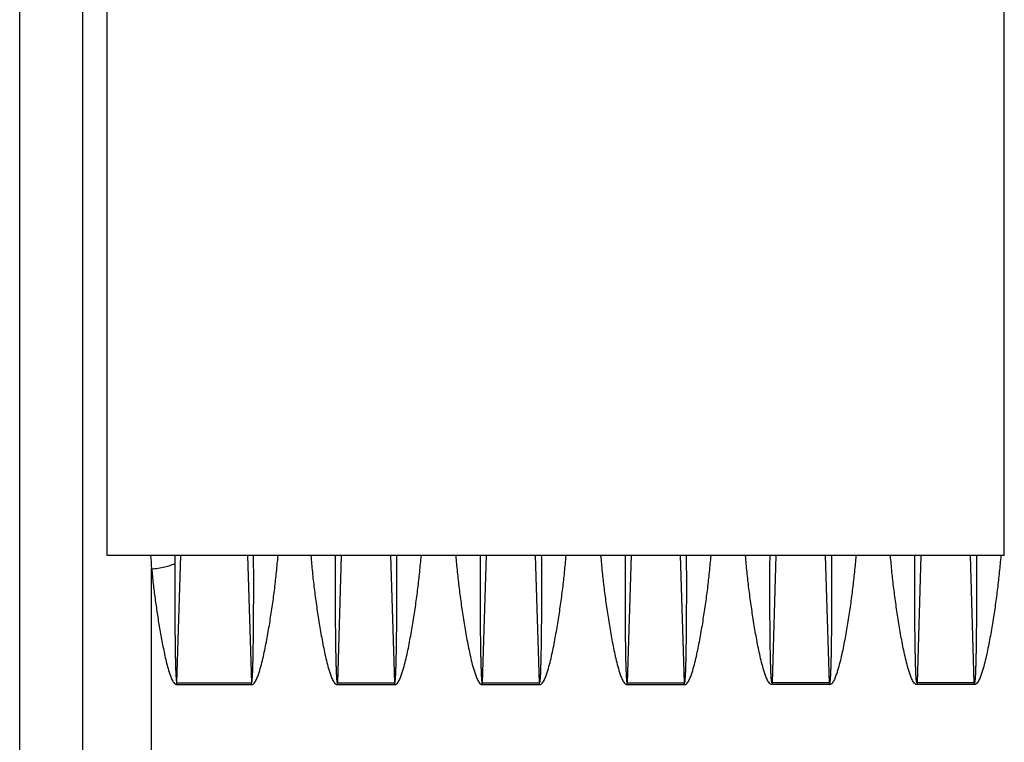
# Model space of a CAD drawing. Extents: x -1767 to 1181, y 8 to 1639.
# Tile 27 of 74: x -986 to -844, y 850 to 955. Entities that reach past the tile are written whole.
import ezdxf

# ---------------------------------------------------------------- set-up
doc = ezdxf.new("R2010")
doc.units = 0
doc.header["$LTSCALE"] = 65.395
doc.layers.get('0').update_dxf_attribs({"linetype": 'CONTINUOUS'})

msp = doc.modelspace()

# ---------------------------------------------------------------- linework, layer by layer
at = {"color": 3, "linetype": 'CONTINUOUS'}
for p, q in [((-843.63, 877.41), (-843.63, 995.03)), ((-973.63, 877.41), (-973.63, 989.67)), ((-843.63, 877.41), (-973.63, 877.41))]:
    msp.add_line(p, q, dxfattribs=at)
at = {"color": 9, "linetype": 'CONTINUOUS'}
for p, q in [((-977.2, 976.65), (-977.2, 799.23)), ((-986.32, 834.91), (-986.32, 961.51)), ((-963.83, 877.41), (-963.84, 876.26)), ((-963.83, 877.41), (-963.84, 876.26)), ((-963.53, 859), (-962.97, 877.41)), ((-953.3, 877.41), (-952.73, 859)), ((-939.72, 877.41), (-940.28, 859)), ((-931.98, 859), (-932.55, 877.41)), ((-918.72, 877.41), (-919.28, 859)), ((-910.98, 859), (-911.55, 877.41)), ((-897.72, 877.41), (-898.28, 859)), ((-889.98, 859), (-890.55, 877.41)), ((-876.72, 877.41), (-877.28, 859)), ((-868.98, 859), (-869.55, 877.41)), ((-855.72, 877.41), (-856.28, 859)), ((-847.98, 859), (-848.55, 877.41)), ((-967.2, 793.76), (-967.2, 875.48))]:
    msp.add_line(p, q, dxfattribs=at)
at = {"color": 2, "linetype": 'CONTINUOUS'}
for p, q in [((-963.53, 858.73), (-963.53, 859)), ((-963.53, 859), (-952.73, 859)), ((-952.73, 858.73), (-952.73, 859)), ((-940.28, 858.73), (-940.28, 859)), ((-940.28, 859), (-931.98, 859)), ((-931.98, 858.73), (-931.98, 859)), ((-919.28, 858.73), (-919.28, 859)), ((-919.28, 859), (-910.98, 859)), ((-910.98, 858.73), (-910.98, 859)), ((-898.28, 858.73), (-898.28, 859)), ((-898.28, 859), (-889.98, 859)), ((-889.98, 858.73), (-889.98, 859)), ((-877.28, 859), (-877.28, 858.73)), ((-868.98, 859), (-877.28, 859)), ((-868.98, 859), (-868.98, 858.73)), ((-856.28, 859), (-856.28, 858.73)), ((-847.98, 859), (-856.28, 859)), ((-847.98, 859), (-847.98, 858.73)), ((-963.53, 858.73), (-952.73, 858.73)), ((-940.28, 858.73), (-931.98, 858.73)), ((-919.28, 858.73), (-910.98, 858.73)), ((-898.28, 858.73), (-889.98, 858.73)), ((-868.98, 858.73), (-877.28, 858.73)), ((-847.98, 858.73), (-856.28, 858.73))]:
    msp.add_line(p, q, dxfattribs=at)
at = {"color": 9, "linetype": 'CONTINUOUS'}
msp.add_arc((-847.04, 886.54), 120.67, 184.3393, 185.2596, dxfattribs=at)
for points, knots in [([(-967.2, 875.48), (-966.56, 875.54), (-965.64, 875.67), (-964.52, 875.98), (-964.05, 876.16), (-963.84, 876.26)], [0, 0, 0, 0, 0.560067, 0.801929, 1, 1, 1, 1]), ([(-963.84, 876.26), (-963.85, 875.54), (-963.85, 874.1), (-963.85, 871.95), (-963.85, 870.15), (-963.84, 868.71), (-963.83, 867.63), (-963.82, 866.55), (-963.81, 865.47), (-963.8, 864.38), (-963.78, 863.48), (-963.77, 862.76), (-963.76, 862.22), (-963.74, 861.68), (-963.73, 861.14), (-963.71, 860.69), (-963.69, 860.33), (-963.68, 860.06), (-963.67, 859.84), (-963.65, 859.66), (-963.64, 859.52), (-963.63, 859.39), (-963.62, 859.28), (-963.6, 859.19), (-963.59, 859.12), (-963.58, 859.07), (-963.56, 859.03), (-963.55, 859), (-963.53, 859)], [0, 0, 0, 0, 0.12487, 0.249783, 0.374736, 0.437228, 0.499729, 0.56224, 0.62476, 0.68729, 0.749828, 0.7811, 0.812375, 0.843652, 0.874931, 0.906212, 0.921853, 0.937495, 0.953138, 0.960959, 0.968781, 0.976602, 0.984424, 0.988336, 0.992246, 0.996157, 0.998115, 1, 1, 1, 1]), ([(-952.73, 858.73), (-952.68, 858.73), (-952.57, 858.75), (-952.4, 858.87), (-952.23, 859.07), (-952.08, 859.33), (-951.9, 859.7), (-951.72, 860.17), (-951.47, 860.95), (-951.21, 861.93), (-950.93, 863.12), (-950.68, 864.31), (-950.46, 865.5), (-950.24, 866.7), (-949.98, 868.29), (-949.68, 870.27), (-949.36, 872.66), (-949.1, 875.03), (-948.95, 876.62), (-948.88, 877.41)], [0, 0, 0, 0, 0.007936, 0.015879, 0.031715, 0.047554, 0.063384, 0.095009, 0.126608, 0.189726, 0.25275, 0.315675, 0.378498, 0.441214, 0.503818, 0.628669, 0.753011, 0.876803, 1, 1, 1, 1]), ([(-952.73, 859), (-952.72, 859), (-952.7, 859.03), (-952.68, 859.07), (-952.67, 859.13), (-952.66, 859.2), (-952.64, 859.3), (-952.63, 859.42), (-952.62, 859.56), (-952.61, 859.7), (-952.59, 859.89), (-952.58, 860.13), (-952.56, 860.42), (-952.55, 860.81), (-952.53, 861.29), (-952.52, 861.86), (-952.5, 862.44), (-952.49, 863.02), (-952.47, 863.78), (-952.46, 864.74), (-952.45, 865.9), (-952.43, 867.05), (-952.42, 868.2), (-952.42, 869.35), (-952.41, 870.89), (-952.41, 872.81), (-952.41, 875.11), (-952.42, 876.64), (-952.43, 877.41)], [0, 0, 0, 0, 0.001881, 0.003839, 0.00775, 0.011661, 0.015573, 0.023395, 0.031218, 0.03904, 0.046862, 0.062506, 0.078149, 0.093792, 0.125075, 0.156356, 0.187635, 0.218912, 0.250186, 0.312727, 0.375259, 0.437781, 0.500292, 0.562794, 0.625285, 0.750235, 0.87514, 1, 1, 1, 1]), ([(-944.13, 877.41), (-944.06, 876.62), (-943.92, 875.03), (-943.65, 872.66), (-943.33, 870.27), (-943.03, 868.29), (-942.77, 866.7), (-942.56, 865.5), (-942.33, 864.31), (-942.08, 863.12), (-941.81, 861.93), (-941.54, 860.95), (-941.29, 860.17), (-941.11, 859.7), (-940.93, 859.33), (-940.78, 859.07), (-940.61, 858.87), (-940.44, 858.75), (-940.34, 858.73), (-940.28, 858.73)], [0, 0, 0, 0, 0.123198, 0.246989, 0.371332, 0.496183, 0.558787, 0.621503, 0.684326, 0.747251, 0.810275, 0.873394, 0.904993, 0.936618, 0.952447, 0.968287, 0.984122, 0.992065, 1, 1, 1, 1]), ([(-940.58, 877.41), (-940.59, 876.64), (-940.6, 875.11), (-940.6, 872.81), (-940.6, 870.89), (-940.59, 869.35), (-940.59, 868.2), (-940.58, 867.05), (-940.57, 865.9), (-940.55, 864.74), (-940.54, 863.78), (-940.52, 863.02), (-940.51, 862.44), (-940.5, 861.86), (-940.48, 861.29), (-940.46, 860.81), (-940.45, 860.42), (-940.43, 860.13), (-940.42, 859.89), (-940.41, 859.7), (-940.4, 859.56), (-940.38, 859.42), (-940.37, 859.3), (-940.36, 859.2), (-940.34, 859.13), (-940.33, 859.07), (-940.31, 859.03), (-940.3, 859), (-940.28, 859)], [0, 0, 0, 0, 0.12486, 0.249766, 0.374716, 0.437207, 0.499708, 0.56222, 0.624742, 0.687274, 0.749815, 0.78109, 0.812366, 0.843645, 0.874926, 0.90621, 0.921852, 0.937496, 0.953139, 0.960961, 0.968784, 0.976606, 0.984429, 0.98834, 0.992251, 0.996163, 0.99812, 1, 1, 1, 1]), ([(-931.98, 859), (-931.97, 859), (-931.95, 859.03), (-931.93, 859.07), (-931.92, 859.13), (-931.91, 859.2), (-931.89, 859.3), (-931.88, 859.42), (-931.87, 859.56), (-931.86, 859.7), (-931.84, 859.89), (-931.83, 860.13), (-931.81, 860.42), (-931.8, 860.81), (-931.78, 861.29), (-931.77, 861.86), (-931.75, 862.44), (-931.74, 863.02), (-931.72, 863.78), (-931.71, 864.74), (-931.7, 865.9), (-931.68, 867.05), (-931.67, 868.2), (-931.67, 869.35), (-931.66, 870.89), (-931.66, 872.81), (-931.66, 875.11), (-931.67, 876.64), (-931.68, 877.41)], [0, 0, 0, 0, 0.001881, 0.003839, 0.00775, 0.011661, 0.015573, 0.023395, 0.031218, 0.03904, 0.046862, 0.062506, 0.078149, 0.093792, 0.125075, 0.156356, 0.187635, 0.218912, 0.250186, 0.312727, 0.375259, 0.437781, 0.500292, 0.562794, 0.625285, 0.750235, 0.87514, 1, 1, 1, 1]), ([(-931.98, 858.73), (-931.93, 858.73), (-931.82, 858.75), (-931.65, 858.87), (-931.48, 859.07), (-931.33, 859.33), (-931.15, 859.7), (-930.97, 860.17), (-930.72, 860.95), (-930.46, 861.93), (-930.18, 863.12), (-929.93, 864.31), (-929.71, 865.5), (-929.49, 866.7), (-929.23, 868.29), (-928.93, 870.27), (-928.61, 872.66), (-928.35, 875.03), (-928.2, 876.62), (-928.13, 877.41)], [0, 0, 0, 0, 0.007936, 0.015879, 0.031715, 0.047554, 0.063384, 0.095009, 0.126608, 0.189726, 0.25275, 0.315675, 0.378498, 0.441214, 0.503818, 0.628669, 0.753011, 0.876803, 1, 1, 1, 1]), ([(-923.13, 877.41), (-923.06, 876.62), (-922.92, 875.03), (-922.65, 872.66), (-922.33, 870.27), (-922.03, 868.29), (-921.77, 866.7), (-921.56, 865.5), (-921.33, 864.31), (-921.08, 863.12), (-920.81, 861.93), (-920.54, 860.95), (-920.29, 860.17), (-920.11, 859.7), (-919.93, 859.33), (-919.78, 859.07), (-919.61, 858.87), (-919.44, 858.75), (-919.34, 858.73), (-919.28, 858.73)], [0, 0, 0, 0, 0.123198, 0.24699, 0.371334, 0.496186, 0.55879, 0.621506, 0.68433, 0.747255, 0.81028, 0.873399, 0.904998, 0.936623, 0.952452, 0.968292, 0.984125, 0.992065, 1, 1, 1, 1]), ([(-919.58, 877.41), (-919.59, 876.64), (-919.6, 875.11), (-919.6, 872.81), (-919.6, 870.89), (-919.59, 869.35), (-919.59, 868.2), (-919.58, 867.05), (-919.57, 865.9), (-919.55, 864.74), (-919.54, 863.78), (-919.52, 863.02), (-919.51, 862.44), (-919.5, 861.86), (-919.48, 861.29), (-919.46, 860.81), (-919.45, 860.42), (-919.43, 860.13), (-919.42, 859.89), (-919.41, 859.7), (-919.4, 859.56), (-919.38, 859.42), (-919.37, 859.3), (-919.36, 859.2), (-919.34, 859.13), (-919.33, 859.07), (-919.31, 859.03), (-919.3, 859), (-919.28, 859)], [0, 0, 0, 0, 0.12486, 0.249766, 0.374717, 0.437208, 0.49971, 0.562222, 0.624744, 0.687276, 0.749817, 0.781091, 0.812368, 0.843647, 0.874928, 0.906212, 0.921855, 0.937498, 0.953142, 0.960964, 0.968786, 0.976608, 0.984431, 0.988342, 0.992254, 0.996165, 0.998121, 1, 1, 1, 1]), ([(-910.98, 858.73), (-910.93, 858.73), (-910.82, 858.75), (-910.65, 858.87), (-910.48, 859.07), (-910.33, 859.33), (-910.15, 859.7), (-909.97, 860.17), (-909.72, 860.95), (-909.46, 861.93), (-909.18, 863.12), (-908.93, 864.31), (-908.71, 865.5), (-908.49, 866.7), (-908.23, 868.29), (-907.93, 870.27), (-907.61, 872.66), (-907.35, 875.03), (-907.2, 876.62), (-907.13, 877.41)], [0, 0, 0, 0, 0.007935, 0.015876, 0.031709, 0.047548, 0.063378, 0.095003, 0.126602, 0.189721, 0.252745, 0.315671, 0.378494, 0.44121, 0.503815, 0.628666, 0.75301, 0.876802, 1, 1, 1, 1]), ([(-910.98, 859), (-910.97, 859), (-910.95, 859.03), (-910.93, 859.07), (-910.92, 859.13), (-910.91, 859.2), (-910.89, 859.3), (-910.88, 859.42), (-910.87, 859.56), (-910.86, 859.7), (-910.84, 859.89), (-910.83, 860.13), (-910.81, 860.42), (-910.8, 860.81), (-910.78, 861.29), (-910.77, 861.86), (-910.75, 862.44), (-910.74, 863.02), (-910.72, 863.78), (-910.71, 864.74), (-910.7, 865.9), (-910.68, 867.05), (-910.67, 868.2), (-910.67, 869.35), (-910.66, 870.89), (-910.66, 872.81), (-910.66, 875.11), (-910.67, 876.64), (-910.68, 877.41)], [0, 0, 0, 0, 0.001879, 0.003835, 0.007746, 0.011657, 0.015569, 0.023391, 0.031214, 0.039036, 0.046858, 0.062502, 0.078145, 0.093788, 0.125072, 0.156353, 0.187632, 0.218908, 0.250183, 0.312724, 0.375256, 0.437778, 0.50029, 0.562792, 0.625283, 0.750234, 0.87514, 1, 1, 1, 1]), ([(-902.13, 877.41), (-902.06, 876.62), (-901.92, 875.03), (-901.65, 872.66), (-901.33, 870.27), (-901.03, 868.29), (-900.77, 866.7), (-900.56, 865.5), (-900.33, 864.31), (-900.08, 863.12), (-899.81, 861.93), (-899.54, 860.95), (-899.29, 860.17), (-899.11, 859.7), (-898.93, 859.33), (-898.78, 859.07), (-898.61, 858.87), (-898.44, 858.75), (-898.34, 858.73), (-898.28, 858.73)], [0, 0, 0, 0, 0.123198, 0.246989, 0.371332, 0.496183, 0.558787, 0.621503, 0.684326, 0.747251, 0.810275, 0.873394, 0.904993, 0.936618, 0.952447, 0.968287, 0.984122, 0.992065, 1, 1, 1, 1]), ([(-898.58, 877.41), (-898.59, 876.64), (-898.6, 875.11), (-898.6, 872.81), (-898.6, 870.89), (-898.59, 869.35), (-898.59, 868.2), (-898.58, 867.05), (-898.57, 865.9), (-898.55, 864.74), (-898.54, 863.78), (-898.52, 863.02), (-898.51, 862.44), (-898.5, 861.86), (-898.48, 861.29), (-898.46, 860.81), (-898.45, 860.42), (-898.43, 860.13), (-898.42, 859.89), (-898.41, 859.7), (-898.4, 859.56), (-898.38, 859.42), (-898.37, 859.3), (-898.36, 859.2), (-898.34, 859.13), (-898.33, 859.07), (-898.31, 859.03), (-898.3, 859), (-898.28, 859)], [0, 0, 0, 0, 0.12486, 0.249766, 0.374716, 0.437207, 0.499708, 0.56222, 0.624742, 0.687274, 0.749815, 0.78109, 0.812366, 0.843645, 0.874926, 0.90621, 0.921852, 0.937496, 0.953139, 0.960961, 0.968784, 0.976606, 0.984429, 0.98834, 0.992251, 0.996163, 0.99812, 1, 1, 1, 1]), ([(-889.98, 859), (-889.97, 859), (-889.95, 859.03), (-889.93, 859.07), (-889.92, 859.13), (-889.91, 859.2), (-889.89, 859.3), (-889.88, 859.42), (-889.87, 859.56), (-889.86, 859.7), (-889.84, 859.89), (-889.83, 860.13), (-889.81, 860.42), (-889.8, 860.81), (-889.78, 861.29), (-889.77, 861.86), (-889.75, 862.44), (-889.74, 863.02), (-889.72, 863.78), (-889.71, 864.74), (-889.7, 865.9), (-889.68, 867.05), (-889.67, 868.2), (-889.67, 869.35), (-889.66, 870.89), (-889.66, 872.81), (-889.66, 875.11), (-889.67, 876.64), (-889.68, 877.41)], [0, 0, 0, 0, 0.001881, 0.003839, 0.00775, 0.011661, 0.015573, 0.023395, 0.031218, 0.03904, 0.046862, 0.062506, 0.078149, 0.093792, 0.125075, 0.156356, 0.187635, 0.218912, 0.250186, 0.312727, 0.375259, 0.437781, 0.500292, 0.562794, 0.625285, 0.750235, 0.87514, 1, 1, 1, 1]), ([(-889.98, 858.73), (-889.93, 858.73), (-889.82, 858.75), (-889.65, 858.87), (-889.48, 859.07), (-889.33, 859.33), (-889.15, 859.7), (-888.97, 860.17), (-888.72, 860.95), (-888.46, 861.93), (-888.18, 863.12), (-887.93, 864.31), (-887.71, 865.5), (-887.49, 866.7), (-887.23, 868.29), (-886.93, 870.27), (-886.61, 872.66), (-886.35, 875.03), (-886.2, 876.62), (-886.13, 877.41)], [0, 0, 0, 0, 0.007936, 0.015879, 0.031715, 0.047554, 0.063384, 0.095009, 0.126608, 0.189726, 0.25275, 0.315675, 0.378498, 0.441214, 0.503818, 0.628669, 0.753011, 0.876803, 1, 1, 1, 1]), ([(-877.28, 858.73), (-877.34, 858.73), (-877.44, 858.75), (-877.61, 858.87), (-877.78, 859.07), (-877.93, 859.33), (-878.11, 859.7), (-878.29, 860.17), (-878.54, 860.95), (-878.81, 861.93), (-879.08, 863.12), (-879.33, 864.31), (-879.56, 865.5), (-879.77, 866.7), (-880.03, 868.29), (-880.33, 870.27), (-880.65, 872.66), (-880.92, 875.03), (-881.06, 876.62), (-881.13, 877.41)], [0, 0, 0, 0, 0.007935, 0.015878, 0.031713, 0.047553, 0.063382, 0.095007, 0.126607, 0.189725, 0.252749, 0.315675, 0.378497, 0.441213, 0.503818, 0.628669, 0.753011, 0.876803, 1, 1, 1, 1]), ([(-877.28, 859), (-877.3, 859), (-877.31, 859.03), (-877.33, 859.07), (-877.34, 859.13), (-877.36, 859.2), (-877.37, 859.3), (-877.38, 859.42), (-877.4, 859.56), (-877.41, 859.7), (-877.42, 859.89), (-877.43, 860.13), (-877.45, 860.42), (-877.46, 860.81), (-877.48, 861.29), (-877.5, 861.86), (-877.51, 862.44), (-877.52, 863.02), (-877.54, 863.78), (-877.55, 864.74), (-877.57, 865.9), (-877.58, 867.05), (-877.59, 868.2), (-877.59, 869.35), (-877.6, 870.89), (-877.6, 872.81), (-877.6, 875.11), (-877.59, 876.64), (-877.58, 877.41)], [0, 0, 0, 0, 0.001881, 0.003838, 0.00775, 0.011661, 0.015572, 0.023395, 0.031217, 0.03904, 0.046862, 0.062505, 0.078149, 0.093791, 0.125075, 0.156356, 0.187635, 0.218911, 0.250185, 0.312727, 0.375258, 0.43778, 0.500292, 0.562794, 0.625285, 0.750235, 0.87514, 1, 1, 1, 1]), ([(-868.68, 877.41), (-868.67, 876.64), (-868.66, 875.11), (-868.66, 872.81), (-868.66, 870.89), (-868.67, 869.35), (-868.67, 868.2), (-868.68, 867.05), (-868.7, 865.9), (-868.71, 864.74), (-868.72, 863.78), (-868.74, 863.02), (-868.75, 862.44), (-868.77, 861.86), (-868.78, 861.29), (-868.8, 860.81), (-868.81, 860.42), (-868.83, 860.13), (-868.84, 859.89), (-868.86, 859.7), (-868.87, 859.56), (-868.88, 859.42), (-868.89, 859.3), (-868.91, 859.2), (-868.92, 859.13), (-868.93, 859.07), (-868.95, 859.03), (-868.97, 859), (-868.98, 859)], [0, 0, 0, 0, 0.12486, 0.249766, 0.374716, 0.437208, 0.499709, 0.562221, 0.624743, 0.687275, 0.749817, 0.781091, 0.812368, 0.843647, 0.874928, 0.906211, 0.921854, 0.937497, 0.953141, 0.960963, 0.968785, 0.976608, 0.98443, 0.988342, 0.992253, 0.996164, 0.99812, 1, 1, 1, 1]), ([(-865.13, 877.41), (-865.2, 876.62), (-865.35, 875.03), (-865.61, 872.66), (-865.93, 870.27), (-866.23, 868.29), (-866.49, 866.7), (-866.71, 865.5), (-866.93, 864.31), (-867.18, 863.12), (-867.46, 861.93), (-867.72, 860.95), (-867.97, 860.17), (-868.15, 859.7), (-868.33, 859.33), (-868.48, 859.07), (-868.65, 858.87), (-868.82, 858.75), (-868.93, 858.73), (-868.98, 858.73)], [0, 0, 0, 0, 0.123198, 0.24699, 0.371334, 0.496186, 0.558791, 0.621507, 0.68433, 0.747256, 0.810281, 0.8734, 0.904999, 0.936624, 0.952453, 0.968292, 0.984125, 0.992065, 1, 1, 1, 1]), ([(-856.28, 858.73), (-856.34, 858.73), (-856.44, 858.75), (-856.61, 858.87), (-856.78, 859.07), (-856.93, 859.33), (-857.11, 859.7), (-857.29, 860.17), (-857.54, 860.95), (-857.81, 861.93), (-858.08, 863.12), (-858.33, 864.31), (-858.56, 865.5), (-858.77, 866.7), (-859.03, 868.29), (-859.33, 870.27), (-859.65, 872.66), (-859.92, 875.03), (-860.06, 876.62), (-860.13, 877.41)], [0, 0, 0, 0, 0.007935, 0.015878, 0.031713, 0.047553, 0.063382, 0.095007, 0.126607, 0.189725, 0.252749, 0.315675, 0.378497, 0.441213, 0.503818, 0.628669, 0.753011, 0.876803, 1, 1, 1, 1]), ([(-856.28, 859), (-856.3, 859), (-856.31, 859.03), (-856.33, 859.07), (-856.34, 859.13), (-856.36, 859.2), (-856.37, 859.3), (-856.38, 859.42), (-856.4, 859.56), (-856.41, 859.7), (-856.42, 859.89), (-856.43, 860.13), (-856.45, 860.42), (-856.46, 860.81), (-856.48, 861.29), (-856.5, 861.86), (-856.51, 862.44), (-856.52, 863.02), (-856.54, 863.78), (-856.55, 864.74), (-856.57, 865.9), (-856.58, 867.05), (-856.59, 868.2), (-856.59, 869.35), (-856.6, 870.89), (-856.6, 872.81), (-856.6, 875.11), (-856.59, 876.64), (-856.58, 877.41)], [0, 0, 0, 0, 0.001881, 0.003838, 0.00775, 0.011661, 0.015572, 0.023395, 0.031217, 0.03904, 0.046862, 0.062505, 0.078149, 0.093791, 0.125075, 0.156356, 0.187635, 0.218911, 0.250185, 0.312727, 0.375258, 0.43778, 0.500292, 0.562794, 0.625285, 0.750235, 0.87514, 1, 1, 1, 1]), ([(-847.68, 877.41), (-847.67, 876.64), (-847.66, 875.11), (-847.66, 872.81), (-847.66, 870.89), (-847.67, 869.35), (-847.67, 868.2), (-847.68, 867.05), (-847.7, 865.9), (-847.71, 864.74), (-847.72, 863.78), (-847.74, 863.02), (-847.75, 862.44), (-847.77, 861.86), (-847.78, 861.29), (-847.8, 860.81), (-847.81, 860.42), (-847.83, 860.13), (-847.84, 859.89), (-847.86, 859.7), (-847.87, 859.56), (-847.88, 859.42), (-847.89, 859.3), (-847.91, 859.2), (-847.92, 859.13), (-847.93, 859.07), (-847.95, 859.03), (-847.97, 859), (-847.98, 859)], [0, 0, 0, 0, 0.12486, 0.249766, 0.374716, 0.437208, 0.499709, 0.562221, 0.624743, 0.687275, 0.749817, 0.781091, 0.812368, 0.843647, 0.874928, 0.906211, 0.921854, 0.937497, 0.953141, 0.960963, 0.968785, 0.976608, 0.98443, 0.988342, 0.992253, 0.996164, 0.99812, 1, 1, 1, 1]), ([(-844.13, 877.41), (-844.2, 876.62), (-844.35, 875.03), (-844.61, 872.66), (-844.93, 870.27), (-845.23, 868.29), (-845.49, 866.7), (-845.71, 865.5), (-845.93, 864.31), (-846.18, 863.12), (-846.46, 861.93), (-846.72, 860.95), (-846.97, 860.17), (-847.15, 859.7), (-847.33, 859.33), (-847.48, 859.07), (-847.65, 858.87), (-847.82, 858.75), (-847.93, 858.73), (-847.98, 858.73)], [0, 0, 0, 0, 0.123198, 0.24699, 0.371334, 0.496186, 0.558791, 0.621507, 0.68433, 0.747256, 0.810281, 0.8734, 0.904999, 0.936624, 0.952453, 0.968292, 0.984125, 0.992065, 1, 1, 1, 1]), ([(-967.2, 875.48), (-967.13, 874.77), (-966.98, 873.34), (-966.71, 871.2), (-966.4, 869.06), (-966.12, 867.27), (-965.87, 865.84), (-965.67, 864.77), (-965.45, 863.7), (-965.22, 862.63), (-964.96, 861.57), (-964.72, 860.69), (-964.48, 860), (-964.31, 859.57), (-964.14, 859.25), (-963.99, 859.02), (-963.81, 858.81), (-963.63, 858.73), (-963.53, 858.73)], [0, 0, 0, 0, 0.12347, 0.247445, 0.371892, 0.496775, 0.559371, 0.622064, 0.68485, 0.747727, 0.810691, 0.87374, 0.905301, 0.936887, 0.952697, 0.968518, 0.984334, 1, 1, 1, 1])]:
    msp.add_open_spline(points, degree=3, knots=knots, dxfattribs=at)

doc.saveas('drawing.dxf')
